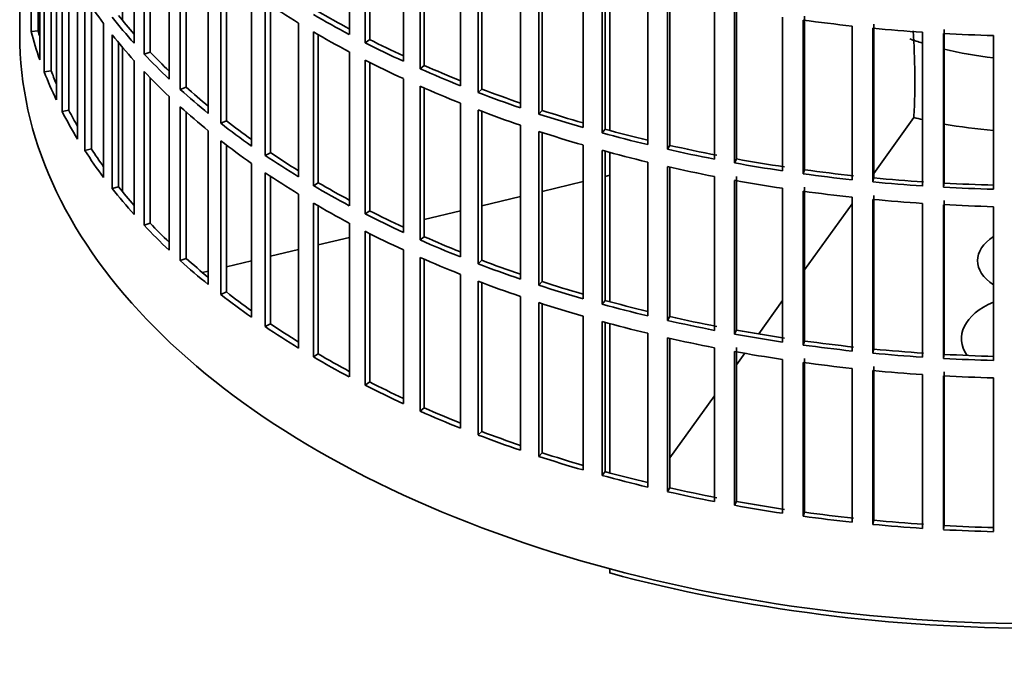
# Model space of a CAD drawing. Header units: millimetres. Extents: x 368 to 1243, y -1891 to 1693.
# Tile 2 of 23: x 950 to 1089, y -1825 to -1735. Entities that reach past the tile are written whole.
import ezdxf

# ---------------------------------------------------------------- set-up
doc = ezdxf.new("R2010")
doc.units = ezdxf.units.MM
for name, color, linetype in [('VSI184-254_GIUNT', 7, 'Continuous'), ('VSI344-454_FILTR', 7, 'Continuous'), ('VSI344-454_SUPPO', 7, 'Continuous')]:
    doc.layers.add(name, color=color, linetype=linetype)

# ---------------------------------------------------------------- blocks, each defined once
blk = doc.blocks.new('SE4')
at = {"layer": 'VSI184-254_GIUNT', "color": 7, "linetype": 'Continuous', "lineweight": 35}
for start_param, end_param in [(4.154624, 4.214307), (4.312034, 4.522906)]:
    blk.add_ellipse((1093.75, -1721.24), major_axis=(34.5, 0), ratio=0.57735, start_param=start_param, end_param=end_param, dxfattribs=at)
at = {"layer": 'VSI344-454_FILTR', "color": 7, "linetype": 'Continuous', "lineweight": 35}
for p, q in [((950.25, -1497.52), (950.25, -1737.57)), ((951.86, -1737.09), (951.86, -1715.45)), ((996.63, -1737.52), (996.63, -1715.89)), ((966.35, -1738.75), (966.35, -1717.12)), ((998.84, -1738.68), (998.84, -1717.04)), ((999.49, -1738.23), (999.49, -1717.36)), ((952.85, -1736.99), (952.85, -1718.76)), ((967.76, -1740.27), (967.76, -1718.64)), ((953.08, -1741.09), (953.08, -1719.45)), ((968.62, -1739.99), (968.62, -1719.54)), ((1004.23, -1741.29), (1004.23, -1719.65)), ((953.7, -1742.77), (953.7, -1721.14)), ((1006.58, -1742.35), (1006.58, -1720.71)), ((1007.17, -1741.88), (1007.17, -1720.97)), ((971.27, -1743.79), (971.27, -1722.15)), ((1012.27, -1744.73), (1012.27, -1723.1)), ((954.68, -1742.63), (954.68, -1723.48)), ((972.85, -1745.25), (972.85, -1723.62)), ((973.68, -1744.93), (973.68, -1724.36)), ((1014.75, -1745.7), (1014.75, -1724.06)), ((1015.28, -1745.21), (1015.28, -1724.26)), ((955.41, -1746.72), (955.41, -1725.08)), ((956.23, -1748.37), (956.23, -1726.73)), ((976.79, -1748.62), (976.79, -1726.98)), ((1020.71, -1747.85), (1020.71, -1726.21)), ((1023.3, -1748.71), (1023.3, -1727.07)), ((1023.77, -1748.2), (1023.77, -1727.23)), ((957.18, -1748.19), (957.18, -1728.5)), ((978.54, -1750.01), (978.54, -1728.38)), ((979.33, -1749.66), (979.33, -1728.98)), ((1029.51, -1750.62), (1029.51, -1728.98)), ((1032.19, -1751.37), (1032.19, -1729.74)), ((1032.6, -1750.84), (1032.6, -1729.85)), ((958.4, -1752.23), (958.4, -1730.6)), ((982.87, -1753.21), (982.87, -1731.58)), ((1038.62, -1753.02), (1038.62, -1731.39)), ((959.42, -1753.85), (959.42, -1732.21)), ((984.79, -1754.53), (984.79, -1732.9)), ((1041.38, -1753.67), (1041.38, -1732.03)), ((1041.72, -1753.13), (1041.72, -1732.11)), ((960.35, -1753.63), (960.35, -1733.6)), ((985.53, -1754.15), (985.53, -1733.39)), ((1047.99, -1755.06), (1047.99, -1733.42)), ((1050.83, -1755.59), (1050.83, -1733.95)), ((1051.1, -1755.04), (1051.1, -1733.4)), ((1057.59, -1756.71), (1057.59, -1735.07)), ((1060.48, -1757.13), (1060.48, -1735.49)), ((1060.69, -1756.56), (1060.69, -1734.92)), ((952.85, -1736.99), (951.86, -1737.09)), ((962.06, -1757.62), (962.06, -1735.98)), ((989.5, -1757.55), (989.5, -1735.91)), ((1067.37, -1757.97), (1067.37, -1736.33)), ((1070.3, -1758.27), (1070.3, -1736.63)), ((1070.44, -1757.7), (1070.44, -1736.06)), ((1080.3, -1758.44), (1080.3, -1736.8)), ((963.27, -1759.19), (963.27, -1737.55)), ((991.57, -1758.79), (991.57, -1737.15)), ((992.26, -1758.37), (992.26, -1737.56)), ((999.49, -1738.23), (998.84, -1738.68)), ((1077.27, -1758.84), (1077.27, -1737.2)), ((1080.24, -1759.02), (1080.24, -1737.38)), ((1087.25, -1759.3), (1087.25, -1737.66)), ((964.17, -1758.94), (964.17, -1738.67)), ((966.35, -1762.84), (966.35, -1741.2)), ((968.62, -1739.99), (967.76, -1740.27)), ((996.63, -1761.61), (996.63, -1739.97)), ((998.84, -1762.76), (998.84, -1741.13)), ((954.68, -1742.63), (953.7, -1742.77)), ((999.49, -1762.32), (999.49, -1741.45)), ((1007.17, -1741.88), (1006.58, -1742.35)), ((967.76, -1764.36), (967.76, -1742.72)), ((968.62, -1764.07), (968.62, -1743.63)), ((1004.23, -1765.37), (1004.23, -1743.74)), ((973.68, -1744.93), (972.85, -1745.25)), ((1006.58, -1766.43), (1006.58, -1744.8)), ((1007.17, -1765.97), (1007.17, -1745.05)), ((1015.28, -1745.21), (1014.75, -1745.7)), ((971.27, -1767.88), (971.27, -1746.24)), ((957.18, -1748.19), (956.23, -1748.37)), ((972.85, -1769.34), (972.85, -1747.7)), ((1012.27, -1768.82), (1012.27, -1747.18)), ((1014.75, -1769.78), (1014.75, -1748.15)), ((1023.77, -1748.2), (1023.3, -1748.71)), ((973.68, -1769.02), (973.68, -1748.44)), ((1015.28, -1769.29), (1015.28, -1748.35)), ((979.33, -1749.66), (978.54, -1750.01)), ((1020.71, -1771.94), (1020.71, -1750.3)), ((1032.6, -1750.84), (1032.19, -1751.37)), ((976.79, -1772.71), (976.79, -1751.07)), ((1023.3, -1772.8), (1023.3, -1751.16)), ((1023.77, -1772.29), (1023.77, -1751.31)), ((960.35, -1753.63), (959.42, -1753.85)), ((978.54, -1774.1), (978.54, -1752.46)), ((979.33, -1773.74), (979.33, -1753.07)), ((1029.51, -1774.7), (1029.51, -1753.07)), ((1041.72, -1753.13), (1041.38, -1753.67)), ((985.53, -1754.15), (984.79, -1754.53)), ((1032.19, -1775.46), (1032.19, -1753.82)), ((1032.6, -1774.93), (1032.6, -1753.93)), ((1051.1, -1755.04), (1050.83, -1755.59)), ((982.87, -1777.3), (982.87, -1755.66)), ((1038.62, -1777.11), (1038.62, -1755.47)), ((1041.38, -1777.76), (1041.38, -1756.12)), ((1041.72, -1777.21), (1041.72, -1756.2)), ((984.79, -1778.62), (984.79, -1756.98)), ((985.53, -1778.23), (985.53, -1757.48)), ((1047.99, -1779.15), (1047.99, -1757.51)), ((1051.1, -1779.12), (1051.1, -1757.49)), ((1060.69, -1756.56), (1060.48, -1757.13)), ((1070.44, -1757.7), (1070.3, -1758.27)), ((964.17, -1758.94), (963.27, -1759.19)), ((992.26, -1758.37), (991.57, -1758.79)), ((1050.83, -1779.68), (1050.83, -1758.04)), ((1057.59, -1780.8), (1057.59, -1759.16)), ((1060.69, -1780.65), (1060.69, -1759.01)), ((1080.3, -1758.44), (1080.24, -1759.02)), ((989.5, -1781.64), (989.5, -1760)), ((1060.48, -1781.21), (1060.48, -1759.58)), ((1067.37, -1782.06), (1067.37, -1760.42)), ((1070.44, -1781.79), (1070.44, -1760.15)), ((991.57, -1782.88), (991.57, -1761.24)), ((992.26, -1782.46), (992.26, -1761.64)), ((1070.3, -1782.36), (1070.3, -1760.72)), ((1077.27, -1782.92), (1077.27, -1761.29)), ((1080.24, -1783.1), (1080.24, -1761.47)), ((1080.3, -1782.53), (1080.3, -1760.89)), ((1087.25, -1783.39), (1087.25, -1761.75)), ((999.49, -1762.32), (998.84, -1762.76)), ((968.62, -1764.07), (967.76, -1764.36)), ((996.63, -1785.7), (996.63, -1764.06)), ((998.84, -1786.85), (998.84, -1765.21)), ((999.49, -1786.41), (999.49, -1765.54)), ((1007.17, -1765.97), (1006.58, -1766.43)), ((1004.23, -1789.46), (1004.23, -1767.82)), ((1006.58, -1790.52), (1006.58, -1768.88)), ((973.68, -1769.02), (972.85, -1769.34)), ((1007.17, -1790.05), (1007.17, -1769.14)), ((1015.28, -1769.29), (1014.75, -1769.78)), ((1012.27, -1792.91), (1012.27, -1771.27)), ((1014.75, -1793.87), (1014.75, -1772.23)), ((1015.28, -1793.38), (1015.28, -1772.43)), ((1023.77, -1772.29), (1023.3, -1772.8)), ((979.33, -1773.74), (978.54, -1774.1)), ((1020.71, -1796.02), (1020.71, -1774.39)), ((1023.3, -1796.88), (1023.3, -1775.25)), ((1023.77, -1796.37), (1023.77, -1775.4)), ((1032.6, -1774.93), (1032.19, -1775.46)), ((1029.51, -1798.79), (1029.51, -1777.15)), ((1041.72, -1777.21), (1041.38, -1777.76)), ((985.53, -1778.23), (984.79, -1778.62)), ((1032.19, -1799.55), (1032.19, -1777.91)), ((1032.6, -1799.02), (1032.6, -1778.02)), ((1038.62, -1801.2), (1038.62, -1779.56)), ((1051.1, -1779.12), (1050.83, -1779.68)), ((1041.38, -1801.84), (1041.38, -1780.21)), ((1041.72, -1801.3), (1041.72, -1780.28)), ((1060.69, -1780.65), (1060.48, -1781.21)), ((992.26, -1782.46), (991.57, -1782.88)), ((1047.99, -1803.23), (1047.99, -1781.59)), ((1050.83, -1803.76), (1050.83, -1782.13)), ((1051.1, -1803.21), (1051.1, -1781.57)), ((1070.44, -1781.79), (1070.3, -1782.36)), ((1080.3, -1782.53), (1080.24, -1783.1)), ((1057.59, -1804.88), (1057.59, -1783.25)), ((1060.48, -1805.3), (1060.48, -1783.66)), ((1060.69, -1804.74), (1060.69, -1783.1)), ((1067.37, -1806.14), (1067.37, -1784.51)), ((1070.3, -1806.44), (1070.3, -1784.81)), ((1070.44, -1805.87), (1070.44, -1784.23)), ((1077.27, -1807.01), (1077.27, -1785.37)), ((1080.24, -1807.19), (1080.24, -1785.55)), ((1080.3, -1806.61), (1080.3, -1784.98)), ((999.49, -1786.41), (998.84, -1786.85)), ((1087.25, -1807.47), (1087.25, -1785.84)), ((1007.17, -1790.05), (1006.58, -1790.52)), ((1015.28, -1793.38), (1014.75, -1793.87)), ((1023.77, -1796.37), (1023.3, -1796.88)), ((1032.6, -1799.02), (1032.19, -1799.55)), ((1041.72, -1801.3), (1041.38, -1801.84)), ((1051.1, -1803.21), (1050.83, -1803.76)), ((1060.69, -1804.74), (1060.48, -1805.3)), ((1070.44, -1805.87), (1070.3, -1806.44)), ((1080.3, -1806.61), (1080.24, -1807.19))]:
    blk.add_line(p, q, dxfattribs=at)
for centre, major_axis, start_param, end_param in [((1093.75, -1703.07), (-143.5, 0), 0.359458, 0.408487), ((1093.75, -1678.98), (-143.5, 0), 0.708524, 0.757553), ((1093.75, -1676.53), (-142.5, 0), 0.778165, 0.820895), ((1093.75, -1700.62), (-143.5, 0), 0.429271, 0.4783), ((1093.75, -1700.62), (-142.5, 0), 0.429099, 0.464583), ((1093.75, -1676.53), (-143.5, 0), 0.778337, 0.827366), ((1093.75, -1654.9), (-143.5, 0), 1.336842, 1.385871), ((1093.75, -1724.71), (-143.5, 0), 0.150018, 0.199048), ((1093.75, -1724.71), (-142.5, 0), 0.149846, 0.160582), ((1093.75, -1654.9), (-143.5, 0), 1.406655, 1.455685), ((1093.75, -1737.57), (143.5, 0), 3.141593, 5.158357), ((1093.75, -1703.07), (-143.5, 0), 0.429271, 0.4783), ((1093.75, -1678.98), (-143.5, 0), 0.778337, 0.827366), ((1093.75, -1676.53), (-142.5, 0), 0.847978, 0.891566), ((1093.75, -1654.9), (-143.5, 0), 1.476469, 1.525498), ((1093.75, -1676.53), (-143.5, 0), 0.84815, 0.897179), ((1093.75, -1700.62), (-143.5, 0), 0.499084, 0.548113), ((1093.75, -1700.62), (-142.5, 0), 0.498912, 0.536508), ((1093.75, -1678.98), (-143.5, 0), 0.84815, 0.897179), ((1093.75, -1724.71), (-142.5, 0), 0.219659, 0.242088), ((1093.75, -1676.53), (-143.5, 0), 0.917963, 0.966992), ((1093.75, -1676.53), (-142.5, 0), 0.917791, 0.962144), ((1093.75, -1724.71), (-143.5, 0), 0.219831, 0.268861), ((1093.75, -1703.07), (-143.5, 0), 0.499084, 0.548113), ((1093.75, -1700.62), (-143.5, 0), 0.568897, 0.617927), ((1093.75, -1700.62), (-142.5, 0), 0.568725, 0.607984), ((1093.75, -1678.98), (-143.5, 0), 0.917963, 0.966992), ((1093.75, -1676.53), (-142.5, 0), 0.987604, 1.032651), ((1093.75, -1676.53), (-143.5, 0), 0.987776, 1.036806), ((1093.75, -1724.71), (-142.5, 0), 0.289473, 0.318152), ((1093.75, -1703.07), (-143.5, 0), 0.568897, 0.617927), ((1093.75, -1678.98), (-143.5, 0), 0.987776, 1.036806), ((1093.75, -1676.53), (-142.5, 0), 1.057417, 1.103102), ((1093.75, -1724.71), (-143.5, 0), 0.289645, 0.338674), ((1093.75, -1676.53), (-143.5, 0), 1.057589, 1.106619), ((1093.75, -1700.62), (-143.5, 0), 0.63871, 0.68774), ((1093.75, -1700.62), (-142.5, 0), 0.638538, 0.679153), ((1093.75, -1676.53), (-142.5, 0), 1.127231, 1.17351), ((1093.75, -1678.98), (-143.5, 0), 1.057589, 1.106619), ((1093.75, -1676.53), (-143.5, 0), 1.127403, 1.176432), ((1093.75, -1724.71), (-142.5, 0), 0.359286, 0.391958), ((1093.75, -1703.07), (-143.5, 0), 0.63871, 0.68774), ((1093.75, -1676.53), (-143.5, 0), 1.197216, 1.246245), ((1093.75, -1676.53), (-142.5, 0), 1.197044, 1.246417), ((1093.75, -1724.71), (-143.5, 0), 0.359458, 0.408487), ((1093.75, -1700.62), (-143.5, 0), 0.708524, 0.757553), ((1093.75, -1700.62), (-142.5, 0), 0.708352, 0.750104), ((1093.75, -1678.98), (-143.5, 0), 1.127403, 1.176432), ((1093.75, -1676.53), (-142.5, 0), 1.266857, 1.31623), ((1093.75, -1678.98), (-143.5, 0), 1.197216, 1.246245), ((1093.75, -1676.53), (-143.5, 0), 1.267029, 1.316058), ((1093.75, -1703.07), (-143.5, 0), 0.708524, 0.757553), ((1093.75, -1676.53), (-143.5, 0), 1.336842, 1.385871), ((1093.75, -1676.53), (-142.5, 0), 1.33667, 1.386044), ((1093.75, -1676.53), (-142.5, 0), 1.406483, 1.455857), ((1093.75, -1724.71), (-143.5, 0), 0.429271, 0.4783), ((1093.75, -1724.71), (-142.5, 0), 0.429099, 0.464583), ((1093.75, -1700.62), (-143.5, 0), 0.778337, 0.827366), ((1093.75, -1700.62), (-142.5, 0), 0.778165, 0.820895), ((1093.75, -1678.98), (-143.5, 0), 1.267029, 1.316058), ((1093.75, -1676.53), (-143.5, 0), 1.406655, 1.455685), ((1093.75, -1676.53), (-143.5, 0), 1.476469, 1.525498), ((1093.75, -1676.53), (-142.5, 0), 1.476296, 1.52567), ((1093.75, -1678.98), (-143.5, 0), 1.336842, 1.385871), ((1093.75, -1703.07), (-143.5, 0), 0.778337, 0.827366), ((1093.75, -1678.98), (-143.5, 0), 1.406655, 1.455685), ((1093.75, -1678.98), (-143.5, 0), 1.476469, 1.525498), ((1093.75, -1700.62), (-143.5, 0), 0.84815, 0.897179), ((1093.75, -1700.62), (-142.5, 0), 0.847978, 0.891566), ((1093.75, -1724.71), (-143.5, 0), 0.499084, 0.548113), ((1093.75, -1724.71), (-142.5, 0), 0.498912, 0.536508), ((1093.75, -1703.07), (-143.5, 0), 0.84815, 0.897179), ((1093.75, -1700.62), (-142.5, 0), 0.917791, 0.962144), ((1093.75, -1700.62), (-143.5, 0), 0.917963, 0.966992), ((1093.75, -1703.07), (-143.5, 0), 0.917963, 0.966992), ((1093.75, -1724.71), (-143.5, 0), 0.568897, 0.617927), ((1093.75, -1724.71), (-142.5, 0), 0.568725, 0.607984), ((1093.75, -1700.62), (-143.5, 0), 0.987776, 1.036806), ((1093.75, -1700.62), (-142.5, 0), 0.987604, 1.032651), ((1093.75, -1703.07), (-143.5, 0), 0.987776, 1.036806), ((1093.75, -1700.62), (-143.5, 0), 1.057589, 1.106619), ((1093.75, -1700.62), (-142.5, 0), 1.057417, 1.103102), ((1093.75, -1724.71), (-143.5, 0), 0.63871, 0.68774), ((1093.75, -1724.71), (-142.5, 0), 0.638538, 0.679153), ((1093.75, -1703.07), (-143.5, 0), 1.057589, 1.106619), ((1093.75, -1700.62), (-143.5, 0), 1.127403, 1.176432), ((1093.75, -1700.62), (-142.5, 0), 1.127231, 1.17351), ((1093.75, -1700.62), (-142.5, 0), 1.197044, 1.246417), ((1093.75, -1724.71), (-143.5, 0), 0.708524, 0.757553), ((1093.75, -1724.71), (-142.5, 0), 0.708352, 0.750104), ((1093.75, -1703.07), (-143.5, 0), 1.127403, 1.176432), ((1093.75, -1700.62), (-143.5, 0), 1.197216, 1.246245), ((1093.75, -1700.62), (-143.5, 0), 1.267029, 1.316058), ((1093.75, -1700.62), (-142.5, 0), 1.266857, 1.31623), ((1093.75, -1703.07), (-143.5, 0), 1.197216, 1.246245), ((1093.75, -1700.62), (-143.5, 0), 1.336842, 1.385871), ((1093.75, -1700.62), (-142.5, 0), 1.33667, 1.386044), ((1093.75, -1724.71), (-142.5, 0), 0.778165, 0.820895), ((1093.75, -1703.07), (-143.5, 0), 1.267029, 1.316058), ((1093.75, -1700.62), (-143.5, 0), 1.406655, 1.455685), ((1093.75, -1700.62), (-142.5, 0), 1.406483, 1.455857), ((1093.75, -1700.62), (-142.5, 0), 1.476296, 1.52567), ((1093.75, -1724.71), (-143.5, 0), 0.778337, 0.827366), ((1093.75, -1703.07), (-143.5, 0), 1.336842, 1.385871), ((1093.75, -1700.62), (-143.5, 0), 1.476469, 1.525498), ((1093.75, -1703.07), (-143.5, 0), 1.406655, 1.455685), ((1093.75, -1703.07), (-143.5, 0), 1.476469, 1.525498), ((1093.75, -1724.71), (-143.5, 0), 0.84815, 0.897179), ((1093.75, -1724.71), (-142.5, 0), 0.847978, 0.891566), ((1093.75, -1724.71), (-143.5, 0), 0.917963, 0.966992), ((1093.75, -1724.71), (-142.5, 0), 0.917791, 0.962144), ((1093.75, -1724.71), (-143.5, 0), 0.987776, 1.036806), ((1093.75, -1724.71), (-142.5, 0), 0.987604, 1.032651), ((1093.75, -1724.71), (-142.5, 0), 1.057417, 1.103102), ((1093.75, -1724.71), (-143.5, 0), 1.057589, 1.106619), ((1093.75, -1724.71), (-142.5, 0), 1.127231, 1.17351), ((1093.75, -1724.71), (-143.5, 0), 1.127403, 1.176432), ((1093.75, -1724.71), (-143.5, 0), 1.197216, 1.246245), ((1093.75, -1724.71), (-142.5, 0), 1.197044, 1.246417), ((1093.75, -1724.71), (-142.5, 0), 1.266857, 1.31623), ((1093.75, -1724.71), (-143.5, 0), 1.267029, 1.316058), ((1093.75, -1724.71), (-142.5, 0), 1.33667, 1.386044), ((1093.75, -1724.71), (-143.5, 0), 1.336842, 1.385871), ((1093.75, -1724.71), (-142.5, 0), 1.406483, 1.455857), ((1093.75, -1724.71), (-143.5, 0), 1.406655, 1.455685), ((1093.75, -1724.71), (-143.5, 0), 1.476469, 1.525498), ((1093.75, -1724.71), (-142.5, 0), 1.476296, 1.52567)]:
    blk.add_ellipse(centre, major_axis=major_axis, ratio=0.57735, start_param=start_param, end_param=end_param, dxfattribs=at)
at = {"layer": 'VSI344-454_SUPPO', "color": 7, "linetype": 'Continuous', "lineweight": 35}
for p, q in [((964.72, -1735.54), (964.72, -1715.24)), ((1033.27, -1751.03), (1033.27, -1730.03)), ((964.72, -1759.63), (964.72, -1739.33)), ((1070.44, -1757.06), (1076.07, -1749.21)), ((1076.07, -1749.02), (1076.07, -1749.21)), ((1033.27, -1775.12), (1033.27, -1754.12)), ((1032.6, -1757.48), (1033.27, -1757.32)), ((1023.77, -1759.59), (1029.51, -1758.22)), ((1015.28, -1761.62), (1020.71, -1760.32)), ((1060.69, -1770.64), (1067.37, -1761.34)), ((1007.17, -1763.56), (1012.27, -1762.34)), ((992.26, -1767.12), (996.63, -1766.08)), ((985.53, -1768.73), (989.5, -1767.79)), ((979.33, -1770.22), (982.87, -1769.37)), ((975.97, -1771.02), (976.79, -1770.83)), ((1054.22, -1779.66), (1057.59, -1774.97)), ((1033.27, -1799.2), (1033.27, -1778.2)), ((1051.1, -1784.01), (1052.27, -1782.38)), ((1041.72, -1797.09), (1047.99, -1788.35)), ((1033.27, -1813.29), (1033.27, -1812.7))]:
    blk.add_line(p, q, dxfattribs=at)
blk.add_arc((973.59, -1743.93), 102.6, 357.1575, 3.881, dxfattribs=at)
for centre, major_axis, start_param, end_param in [((1093.75, -1725.32), (45, 0), 4.308579, 4.337394), ((1093.75, -1725.32), (45, 0), 4.408949, 4.56748), ((1093.75, -1769.34), (8.75, 0), 2.407803, 3.875383), ((1093.75, -1780.31), (-11, 0), -0.938824, 0.382349), ((1093.75, -1738.79), (-142.5, 0), 1.132467, 2.009125)]:
    blk.add_ellipse(centre, major_axis=major_axis, ratio=0.57735, start_param=start_param, end_param=end_param, dxfattribs=at)

msp = doc.modelspace()

# ---------------------------------------------------------------- block references
msp.add_blockref('SE4', (0, 0))

doc.saveas('drawing.dxf')
